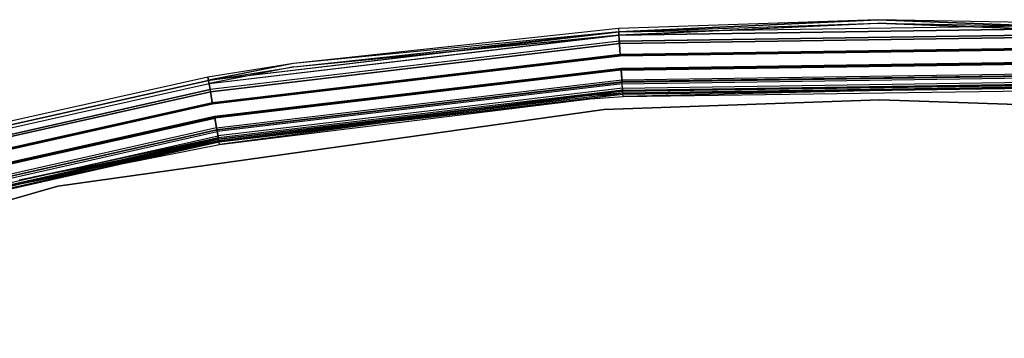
# Model space of a CAD drawing. Extents: x -22.9 to 23, y 4.7 to 50.6.
# Tile 87 of 95: x -4.9 to 0.7, y 48.8 to 50.6. Entities that reach past the tile are written whole.
import ezdxf

# ---------------------------------------------------------------- set-up
doc = ezdxf.new("R2010")
doc.units = 0
doc.header["$LTSCALE"] = 2.54
doc.layers.get('0').update_dxf_attribs({"linetype": 'CONTINUOUS'})

# ---------------------------------------------------------------- blocks, each defined once
blk = doc.blocks.new('HOTEL-MOOD-11783-11791_STL')
at = {"color": 0}
for p, q in [((-0.0101, 50.6139, 31.8049), (-1.4926, 50.5638, 31.8049)), ((-0.0101, 50.6139, 1.7963), (-1.4926, 50.5638, 1.7963)), ((-0.0101, 50.6139, 31.8049), (-1.4926, 50.5638, 31.8049)), ((-0.0101, 50.6139, 1.7963), (-1.4926, 50.5638, 1.7963)), ((-0.0101, 50.6139, 31.8049), (-1.4914, 50.5451, 31.887)), ((-0.0101, 50.6139, 31.8049), (-1.4914, 50.5451, 31.887)), ((-1.4914, 50.5451, 31.887), (0.8682, 50.5796, 31.887)), ((-1.4914, 50.5451, 31.887), (0.8682, 50.5796, 31.887)), ((-1.4913, 50.5445, 1.7117), (-0.0101, 50.6139, 1.7963)), ((-1.4913, 50.5445, 1.7117), (-0.0101, 50.6139, 1.7963)), ((-1.4913, 50.5438, 31.8049), (-0.0101, 50.5939, 31.8049)), ((-1.4913, 50.5438, 1.7963), (-0.0101, 50.5939, 1.7963)), ((-1.4913, 50.5438, 31.8049), (-0.0101, 50.5939, 31.8049)), ((-1.4913, 50.5438, 1.7963), (-0.0101, 50.5939, 1.7963)), ((-1.4913, 50.5445, 1.7117), (0.8681, 50.579, 1.7117)), ((-1.4913, 50.5445, 1.7117), (0.8681, 50.579, 1.7117)), ((-1.4902, 50.5271, 31.8783), (-0.0101, 50.5939, 31.8049)), ((-1.4902, 50.5271, 31.8783), (-0.0101, 50.5939, 31.8049)), ((-1.4901, 50.5265, 1.7204), (-0.0101, 50.5939, 1.7963)), ((-1.4901, 50.5265, 1.7204), (-0.0101, 50.5939, 1.7963)), ((0.8688, 50.5983, 31.8049), (-0.0101, 50.6139, 31.8049)), ((-0.0101, 50.6139, 31.8049), (0.8682, 50.5796, 31.887)), ((-0.0101, 50.6139, 31.8049), (0.8682, 50.5796, 31.887)), ((0.8688, 50.5983, 1.7963), (-0.0101, 50.6139, 1.7963)), ((-0.0101, 50.6139, 1.7963), (-0.0101, 50.6139, 31.8049)), ((0.8688, 50.5983, 31.8049), (-0.0101, 50.6139, 31.8049)), ((-0.0101, 50.6139, 1.7963), (-0.0101, 50.6139, 31.8049)), ((0.8688, 50.5983, 1.7963), (-0.0101, 50.6139, 1.7963)), ((0.8681, 50.579, 1.7117), (-0.0101, 50.6139, 1.7963)), ((0.8681, 50.579, 1.7117), (-0.0101, 50.6139, 1.7963)), ((0.8675, 50.5616, 31.8783), (-0.0101, 50.5939, 31.8049)), ((-0.0101, 50.5939, 31.8049), (0.8681, 50.5783, 31.8049)), ((0.8675, 50.5616, 31.8783), (-0.0101, 50.5939, 31.8049)), ((-0.0101, 50.5939, 1.7963), (-0.0101, 50.5939, 31.8049)), ((-0.0101, 50.5939, 1.7963), (-0.0101, 50.5939, 31.8049)), ((-0.0101, 50.5939, 1.7963), (0.8681, 50.5783, 1.7963)), ((-0.0101, 50.5939, 31.8049), (0.8681, 50.5783, 31.8049)), ((-0.0101, 50.5939, 1.7963), (0.8681, 50.5783, 1.7963)), ((-0.0101, 50.5939, 1.7963), (0.8675, 50.561, 1.7204)), ((-0.0101, 50.5939, 1.7963), (0.8675, 50.561, 1.7204)), ((-3.8348, 50.2682, 31.887), (-1.4914, 50.5451, 31.887)), ((-3.8348, 50.2682, 31.887), (-1.4914, 50.5451, 31.887)), ((-1.4913, 50.5445, 1.7117), (-3.8347, 50.2676, 1.7117)), ((-1.4913, 50.5445, 1.7117), (-3.8347, 50.2676, 1.7117)), ((-3.8318, 50.2504, 31.8783), (-1.4902, 50.5271, 31.8783)), ((-3.8318, 50.2504, 31.8783), (-1.4902, 50.5271, 31.8783)), ((-3.8317, 50.2498, 1.7204), (-1.4901, 50.5265, 1.7204)), ((-3.8317, 50.2498, 1.7204), (-1.4901, 50.5265, 1.7204)), ((-1.4926, 50.5638, 31.8049), (-3.3496, 50.3646, 31.8049)), ((-1.4926, 50.5638, 1.7963), (-3.3496, 50.3646, 1.7963)), ((-1.4926, 50.5638, 31.8049), (-3.3496, 50.3646, 31.8049)), ((-1.4926, 50.5638, 1.7963), (-3.3496, 50.3646, 1.7963)), ((-1.4914, 50.5451, 31.887), (-3.3496, 50.3646, 31.8049)), ((-1.4914, 50.5451, 31.887), (-3.3496, 50.3646, 31.8049)), ((-1.4913, 50.5445, 1.7117), (-3.3496, 50.3646, 1.7963)), ((-1.4913, 50.5445, 1.7117), (-3.3496, 50.3646, 1.7963)), ((-3.3467, 50.3448, 31.8049), (-1.4913, 50.5438, 31.8049)), ((-3.3467, 50.3448, 1.7963), (-1.4913, 50.5438, 1.7963)), ((-3.3467, 50.3448, 31.8049), (-1.4913, 50.5438, 31.8049)), ((-3.3467, 50.3448, 1.7963), (-1.4913, 50.5438, 1.7963)), ((-3.3467, 50.3448, 31.8049), (-1.4902, 50.5271, 31.8783)), ((-3.3467, 50.3448, 31.8049), (-1.4902, 50.5271, 31.8783)), ((-3.3467, 50.3448, 1.7963), (-1.4901, 50.5265, 1.7204)), ((-3.3467, 50.3448, 1.7963), (-1.4901, 50.5265, 1.7204)), ((-1.4926, 50.5638, 31.8049), (-1.4914, 50.5451, 31.887)), ((-1.4926, 50.5638, 31.8049), (-1.4914, 50.5451, 31.887)), ((-1.4926, 50.5638, 1.7963), (-1.4926, 50.5638, 31.8049)), ((-1.4926, 50.5638, 1.7963), (-1.4926, 50.5638, 31.8049)), ((-1.4926, 50.5638, 1.7963), (-1.4913, 50.5445, 1.7117)), ((-1.4926, 50.5638, 1.7963), (-1.4913, 50.5445, 1.7117)), ((-1.4879, 50.4928, 31.9528), (-1.4914, 50.5451, 31.887)), ((-1.4879, 50.4928, 31.9528), (-1.4914, 50.5451, 31.887)), ((-1.4877, 50.4905, 1.6438), (-1.4913, 50.5445, 1.7117)), ((-1.4877, 50.4905, 1.6438), (-1.4913, 50.5445, 1.7117)), ((-1.4913, 50.5438, 31.8049), (-1.4902, 50.5271, 31.8783)), ((-1.4913, 50.5438, 31.8049), (-1.4902, 50.5271, 31.8783)), ((-1.4913, 50.5438, 1.7963), (-1.4913, 50.5438, 31.8049)), ((-1.4913, 50.5438, 1.7963), (-1.4913, 50.5438, 31.8049)), ((-1.4913, 50.5438, 1.7963), (-1.4901, 50.5265, 1.7204)), ((-1.4913, 50.5438, 1.7963), (-1.4901, 50.5265, 1.7204)), ((-1.4902, 50.5271, 31.8783), (0.8675, 50.5616, 31.8783)), ((-1.4902, 50.5271, 31.8783), (0.8675, 50.5616, 31.8783)), ((-1.4871, 50.4803, 31.9371), (-1.4902, 50.5271, 31.8783)), ((-1.4871, 50.4803, 31.9371), (-1.4902, 50.5271, 31.8783)), ((-1.4901, 50.5265, 1.7204), (0.8675, 50.561, 1.7204)), ((-1.4901, 50.5265, 1.7204), (0.8675, 50.561, 1.7204)), ((-1.4901, 50.5265, 1.7204), (-1.4869, 50.4781, 1.6595)), ((-1.4901, 50.5265, 1.7204), (-1.4869, 50.4781, 1.6595)), ((-1.4879, 50.4928, 31.9528), (0.8662, 50.5272, 31.9528)), ((-1.4879, 50.4928, 31.9528), (0.8662, 50.5272, 31.9528)), ((-1.4877, 50.4905, 1.6438), (0.8661, 50.525, 1.6438)), ((-1.4877, 50.4905, 1.6438), (0.8661, 50.525, 1.6438)), ((-1.4871, 50.4803, 31.9371), (0.8658, 50.5147, 31.9371)), ((-1.4871, 50.4803, 31.9371), (0.8658, 50.5147, 31.9371)), ((-3.826, 50.2165, 31.9528), (-1.4879, 50.4928, 31.9528)), ((-3.826, 50.2165, 31.9528), (-1.4879, 50.4928, 31.9528)), ((-1.4877, 50.4905, 1.6438), (-3.8256, 50.2143, 1.6438)), ((-1.4877, 50.4905, 1.6438), (-3.8256, 50.2143, 1.6438)), ((-3.8239, 50.2042, 31.9371), (-1.4871, 50.4803, 31.9371)), ((-3.8239, 50.2042, 31.9371), (-1.4871, 50.4803, 31.9371)), ((-3.8235, 50.202, 1.6595), (-1.4869, 50.4781, 1.6595)), ((-3.8235, 50.202, 1.6595), (-1.4869, 50.4781, 1.6595)), ((-1.4829, 50.4171, 31.9893), (-1.4879, 50.4928, 31.9528)), ((-1.4829, 50.4171, 31.9893), (-1.4879, 50.4928, 31.9528)), ((-1.4826, 50.4125, 1.6061), (-1.4877, 50.4905, 1.6438)), ((-1.4826, 50.4125, 1.6061), (-1.4877, 50.4905, 1.6438)), ((-1.4826, 50.4127, 31.9698), (-1.4871, 50.4803, 31.9371)), ((-1.4826, 50.4127, 31.9698), (-1.4871, 50.4803, 31.9371)), ((-1.4869, 50.4781, 1.6595), (0.8657, 50.5125, 1.6595)), ((-1.4869, 50.4781, 1.6595), (0.8657, 50.5125, 1.6595)), ((-1.4869, 50.4781, 1.6595), (-1.4823, 50.4081, 1.6256)), ((-1.4869, 50.4781, 1.6595), (-1.4823, 50.4081, 1.6256)), ((-3.8132, 50.1417, 31.9893), (-1.4829, 50.4171, 31.9893)), ((-3.8132, 50.1417, 31.9893), (-1.4829, 50.4171, 31.9893)), ((-3.8125, 50.1373, 31.9698), (-1.4826, 50.4127, 31.9698)), ((-3.8125, 50.1373, 31.9698), (-1.4826, 50.4127, 31.9698)), ((-1.4826, 50.4125, 1.6061), (-3.8124, 50.1372, 1.6061)), ((-1.4826, 50.4125, 1.6061), (-3.8124, 50.1372, 1.6061)), ((-3.8117, 50.1328, 1.6256), (-1.4823, 50.4081, 1.6256)), ((-3.8117, 50.1328, 1.6256), (-1.4823, 50.4081, 1.6256)), ((-1.4829, 50.4171, 31.9893), (0.8634, 50.4514, 31.9893)), ((-1.4829, 50.4171, 31.9893), (0.8634, 50.4514, 31.9893)), ((-1.4826, 50.4127, 31.9698), (0.8633, 50.447, 31.9698)), ((-1.4826, 50.4127, 31.9698), (0.8633, 50.447, 31.9698)), ((-1.4826, 50.4125, 1.6061), (0.8633, 50.4469, 1.6061)), ((-1.4826, 50.4125, 1.6061), (0.8633, 50.4469, 1.6061)), ((-1.4823, 50.4081, 1.6256), (0.8631, 50.4424, 1.6256)), ((-1.4823, 50.4081, 1.6256), (0.8631, 50.4424, 1.6256)), ((-3.3496, 50.3646, 31.8049), (-3.838, 50.2866, 31.8049)), ((-3.3496, 50.3646, 1.7963), (-3.838, 50.2866, 1.7963)), ((-3.3496, 50.3646, 31.8049), (-3.838, 50.2866, 31.8049)), ((-3.3496, 50.3646, 1.7963), (-3.838, 50.2866, 1.7963)), ((-3.3496, 50.3646, 31.8049), (-3.8348, 50.2682, 31.887)), ((-3.3496, 50.3646, 31.8049), (-3.8348, 50.2682, 31.887)), ((-3.3496, 50.3646, 1.7963), (-3.8347, 50.2676, 1.7117)), ((-3.3496, 50.3646, 1.7963), (-3.8347, 50.2676, 1.7117)), ((-3.3496, 50.3646, 1.7963), (-3.3496, 50.3646, 31.8049)), ((-3.3496, 50.3646, 1.7963), (-3.3496, 50.3646, 31.8049)), ((-1.4776, 50.3376, 31.9698), (0.8605, 50.3718, 31.9698)), ((-1.4776, 50.3376, 31.9698), (0.8605, 50.3718, 31.9698)), ((-1.4773, 50.3332, 31.9893), (0.8603, 50.3674, 31.9893)), ((-1.4773, 50.3332, 31.9893), (0.8603, 50.3674, 31.9893)), ((-1.4771, 50.3304, 1.6256), (0.8602, 50.3646, 1.6256)), ((-1.4771, 50.3304, 1.6256), (0.8602, 50.3646, 1.6256)), ((-1.4768, 50.3259, 1.6061), (0.8601, 50.3601, 1.6061)), ((-1.4768, 50.3259, 1.6061), (0.8601, 50.3601, 1.6061)), ((-3.8346, 50.2669, 31.8049), (-3.3467, 50.3448, 31.8049)), ((-3.8346, 50.2669, 1.7963), (-3.3467, 50.3448, 1.7963)), ((-3.8346, 50.2669, 31.8049), (-3.3467, 50.3448, 31.8049)), ((-3.8346, 50.2669, 1.7963), (-3.3467, 50.3448, 1.7963)), ((-3.3467, 50.3448, 31.8049), (-3.8318, 50.2504, 31.8783)), ((-3.3467, 50.3448, 31.8049), (-3.8318, 50.2504, 31.8783)), ((-3.3467, 50.3448, 1.7963), (-3.8317, 50.2498, 1.7204)), ((-3.3467, 50.3448, 1.7963), (-3.8317, 50.2498, 1.7204)), ((-3.7998, 50.0632, 31.9698), (-1.4776, 50.3376, 31.9698)), ((-3.7998, 50.0632, 31.9698), (-1.4776, 50.3376, 31.9698)), ((-3.7991, 50.0588, 31.9893), (-1.4773, 50.3332, 31.9893)), ((-3.7991, 50.0588, 31.9893), (-1.4773, 50.3332, 31.9893)), ((-3.7986, 50.056, 1.6256), (-1.4771, 50.3304, 1.6256)), ((-3.7986, 50.056, 1.6256), (-1.4771, 50.3304, 1.6256)), ((-1.4768, 50.3259, 1.6061), (-3.7978, 50.0517, 1.6061)), ((-1.4768, 50.3259, 1.6061), (-3.7978, 50.0517, 1.6061)), ((-3.3467, 50.3448, 1.7963), (-3.3467, 50.3448, 31.8049)), ((-3.3467, 50.3448, 1.7963), (-3.3467, 50.3448, 31.8049)), ((-1.4731, 50.27, 31.9371), (-1.4776, 50.3376, 31.9698)), ((-1.4731, 50.27, 31.9371), (-1.4776, 50.3376, 31.9698)), ((-1.4723, 50.2575, 31.9528), (-1.4773, 50.3332, 31.9893)), ((-1.4723, 50.2575, 31.9528), (-1.4773, 50.3332, 31.9893)), ((-1.4771, 50.3304, 1.6256), (-1.4725, 50.2603, 1.6593)), ((-1.4771, 50.3304, 1.6256), (-1.4725, 50.2603, 1.6593)), ((-1.4717, 50.2479, 1.6437), (-1.4768, 50.3259, 1.6061)), ((-1.4717, 50.2479, 1.6437), (-1.4768, 50.3259, 1.6061)), ((-1.4731, 50.27, 31.9371), (0.858, 50.3041, 31.9371)), ((-1.4731, 50.27, 31.9371), (0.858, 50.3041, 31.9371)), ((0.8576, 50.2944, 1.6593), (-1.4725, 50.2603, 1.6593)), ((0.8576, 50.2944, 1.6593), (-1.4725, 50.2603, 1.6593)), ((-1.4723, 50.2575, 31.9528), (0.8575, 50.2916, 31.9528)), ((-1.4723, 50.2575, 31.9528), (0.8575, 50.2916, 31.9528)), ((-3.838, 50.2866, 31.8049), (-6.1424, 49.7698, 31.8049)), ((-3.838, 50.2866, 1.7963), (-6.1424, 49.7698, 1.7963)), ((-3.838, 50.2866, 31.8049), (-6.1424, 49.7698, 31.8049)), ((-3.838, 50.2866, 1.7963), (-6.1424, 49.7698, 1.7963)), ((-6.1374, 49.7517, 31.887), (-3.8348, 50.2682, 31.887)), ((-6.1374, 49.7517, 31.887), (-3.8348, 50.2682, 31.887)), ((-6.1372, 49.7512, 1.7117), (-3.8347, 50.2676, 1.7117)), ((-6.1372, 49.7512, 1.7117), (-3.8347, 50.2676, 1.7117)), ((-6.137, 49.7505, 31.8049), (-3.8346, 50.2669, 31.8049)), ((-6.137, 49.7505, 1.7963), (-3.8346, 50.2669, 1.7963)), ((-6.137, 49.7505, 31.8049), (-3.8346, 50.2669, 31.8049)), ((-6.137, 49.7505, 1.7963), (-3.8346, 50.2669, 1.7963)), ((-6.1325, 49.7344, 31.8783), (-3.8318, 50.2504, 31.8783)), ((-6.1325, 49.7344, 31.8783), (-3.8318, 50.2504, 31.8783)), ((-6.1324, 49.7338, 1.7204), (-3.8317, 50.2498, 1.7204)), ((-6.1324, 49.7338, 1.7204), (-3.8317, 50.2498, 1.7204)), ((-3.838, 50.2866, 31.8049), (-3.8348, 50.2682, 31.887)), ((-3.838, 50.2866, 31.8049), (-3.8348, 50.2682, 31.887)), ((-3.838, 50.2866, 1.7963), (-3.838, 50.2866, 31.8049)), ((-3.838, 50.2866, 1.7963), (-3.838, 50.2866, 31.8049)), ((-3.8347, 50.2676, 1.7117), (-3.838, 50.2866, 1.7963)), ((-3.8347, 50.2676, 1.7117), (-3.838, 50.2866, 1.7963)), ((-3.826, 50.2165, 31.9528), (-3.8348, 50.2682, 31.887)), ((-3.826, 50.2165, 31.9528), (-3.8348, 50.2682, 31.887)), ((-3.8256, 50.2143, 1.6438), (-3.8347, 50.2676, 1.7117)), ((-3.8256, 50.2143, 1.6438), (-3.8347, 50.2676, 1.7117)), ((-3.8346, 50.2669, 31.8049), (-3.8318, 50.2504, 31.8783)), ((-3.8346, 50.2669, 31.8049), (-3.8318, 50.2504, 31.8783)), ((-3.8346, 50.2669, 1.7963), (-3.8346, 50.2669, 31.8049)), ((-3.8346, 50.2669, 1.7963), (-3.8346, 50.2669, 31.8049)), ((-3.8346, 50.2669, 1.7963), (-3.8317, 50.2498, 1.7204)), ((-3.8346, 50.2669, 1.7963), (-3.8317, 50.2498, 1.7204)), ((-3.8239, 50.2042, 31.9371), (-3.8318, 50.2504, 31.8783)), ((-3.8239, 50.2042, 31.9371), (-3.8318, 50.2504, 31.8783)), ((-3.8317, 50.2498, 1.7204), (-3.8235, 50.202, 1.6595)), ((-3.8317, 50.2498, 1.7204), (-3.8235, 50.202, 1.6595)), ((-3.7884, 49.9964, 31.9371), (-1.4731, 50.27, 31.9371)), ((-3.7884, 49.9964, 31.9371), (-1.4731, 50.27, 31.9371)), ((-3.7868, 49.9868, 1.6593), (-1.4725, 50.2603, 1.6593)), ((-3.7868, 49.9868, 1.6593), (-1.4725, 50.2603, 1.6593)), ((-3.7863, 49.9841, 31.9528), (-1.4723, 50.2575, 31.9528)), ((-3.7863, 49.9841, 31.9528), (-1.4723, 50.2575, 31.9528)), ((-1.4717, 50.2479, 1.6437), (-3.7847, 49.9745, 1.6437)), ((-1.4717, 50.2479, 1.6437), (-3.7847, 49.9745, 1.6437)), ((-1.47, 50.2232, 31.8783), (-1.4731, 50.27, 31.9371)), ((-1.47, 50.2232, 31.8783), (-1.4731, 50.27, 31.9371)), ((-1.4693, 50.2118, 1.7202), (-1.4725, 50.2603, 1.6593)), ((-1.4693, 50.2118, 1.7202), (-1.4725, 50.2603, 1.6593)), ((-1.4688, 50.2052, 31.887), (-1.4723, 50.2575, 31.9528)), ((-1.4688, 50.2052, 31.887), (-1.4723, 50.2575, 31.9528)), ((-1.4717, 50.2479, 1.6437), (0.8572, 50.2819, 1.6437)), ((-1.4717, 50.2479, 1.6437), (0.8572, 50.2819, 1.6437)), ((-1.4681, 50.1938, 1.7115), (-1.4717, 50.2479, 1.6437)), ((-1.4681, 50.1938, 1.7115), (-1.4717, 50.2479, 1.6437)), ((-1.47, 50.2232, 31.8783), (0.8563, 50.2572, 31.8783)), ((-1.47, 50.2232, 31.8783), (0.8563, 50.2572, 31.8783)), ((-1.4693, 50.2118, 1.7202), (0.8558, 50.2458, 1.7202)), ((-1.4693, 50.2118, 1.7202), (0.8558, 50.2458, 1.7202)), ((-1.4689, 50.2065, 31.8049), (0.8556, 50.2405, 31.8049)), ((-1.4689, 50.2065, 31.8049), (0.8556, 50.2405, 31.8049)), ((-1.4688, 50.2052, 31.887), (0.8556, 50.2392, 31.887)), ((-1.4688, 50.2052, 31.887), (0.8556, 50.2392, 31.887)), ((-6.1233, 49.7012, 31.9528), (-3.826, 50.2165, 31.9528)), ((-6.1233, 49.7012, 31.9528), (-3.826, 50.2165, 31.9528)), ((-6.1227, 49.6991, 1.6438), (-3.8256, 50.2143, 1.6438)), ((-6.1227, 49.6991, 1.6438), (-3.8256, 50.2143, 1.6438)), ((-6.1199, 49.6892, 31.9371), (-3.8239, 50.2042, 31.9371)), ((-6.1199, 49.6892, 31.9371), (-3.8239, 50.2042, 31.9371)), ((-6.1193, 49.6871, 1.6595), (-3.8235, 50.202, 1.6595)), ((-6.1193, 49.6871, 1.6595), (-3.8235, 50.202, 1.6595)), ((-3.8132, 50.1417, 31.9893), (-3.826, 50.2165, 31.9528)), ((-3.8132, 50.1417, 31.9893), (-3.826, 50.2165, 31.9528)), ((-3.8124, 50.1372, 1.6061), (-3.8256, 50.2143, 1.6438)), ((-3.8124, 50.1372, 1.6061), (-3.8256, 50.2143, 1.6438)), ((-3.8125, 50.1373, 31.9698), (-3.8239, 50.2042, 31.9371)), ((-3.8125, 50.1373, 31.9698), (-3.8239, 50.2042, 31.9371)), ((-3.8235, 50.202, 1.6595), (-3.8117, 50.1328, 1.6256)), ((-3.8235, 50.202, 1.6595), (-3.8117, 50.1328, 1.6256)), ((-1.47, 50.2232, 31.8783), (-3.7805, 49.9501, 31.8783)), ((-1.47, 50.2232, 31.8783), (-3.7805, 49.9501, 31.8783)), ((-1.4693, 50.2118, 1.7202), (-3.7786, 49.9389, 1.7202)), ((-1.4693, 50.2118, 1.7202), (-3.7786, 49.9389, 1.7202)), ((-3.7777, 49.9336, 31.8049), (-1.4689, 50.2065, 31.8049)), ((-3.7777, 49.9336, 31.8049), (-1.4689, 50.2065, 31.8049)), ((-3.7775, 49.9324, 31.887), (-1.4688, 50.2052, 31.887)), ((-3.7775, 49.9324, 31.887), (-1.4688, 50.2052, 31.887)), ((-3.7756, 49.9217, 1.7961), (-1.4693, 50.2118, 1.7202)), ((-3.7756, 49.9217, 1.7961), (-1.4693, 50.2118, 1.7202)), ((-1.6569, 50.1811, 1.7961), (-3.7756, 49.9217, 1.7961)), ((-1.6569, 50.1811, 1.7961), (-3.7756, 49.9217, 1.7961)), ((-1.4681, 50.1938, 1.7115), (-3.7755, 49.9211, 1.7115)), ((-1.4681, 50.1938, 1.7115), (-3.7755, 49.9211, 1.7115)), ((-1.4676, 50.1865, 31.8049), (-3.7743, 49.9139, 31.8049)), ((-1.4676, 50.1865, 31.8049), (-3.7743, 49.9139, 31.8049)), ((-1.6569, 50.1811, 1.7961), (-3.7723, 49.902, 1.7961)), ((-1.6569, 50.1811, 1.7961), (-3.7723, 49.902, 1.7961)), ((-1.6569, 50.1811, 1.7961), (-1.4693, 50.2118, 1.7202)), ((-1.6569, 50.1811, 1.7961), (-1.4693, 50.2118, 1.7202)), ((-1.4681, 50.1944, 1.7961), (-1.6569, 50.1811, 1.7961)), ((-1.4681, 50.1944, 1.7961), (-1.6569, 50.1811, 1.7961)), ((-1.4681, 50.1938, 1.7115), (-1.6554, 50.1612, 1.7961)), ((-1.4681, 50.1938, 1.7115), (-1.6554, 50.1612, 1.7961)), ((-1.47, 50.2232, 31.8783), (-1.4689, 50.2065, 31.8049)), ((-1.47, 50.2232, 31.8783), (-1.4689, 50.2065, 31.8049)), ((-1.4681, 50.1944, 1.7961), (-1.4693, 50.2118, 1.7202)), ((-1.4681, 50.1944, 1.7961), (-1.4693, 50.2118, 1.7202)), ((-1.4676, 50.1865, 31.8049), (-1.4688, 50.2052, 31.887)), ((-1.4676, 50.1865, 31.8049), (-1.4688, 50.2052, 31.887)), ((0.8552, 50.2284, 1.7961), (-1.4681, 50.1944, 1.7961)), ((0.8552, 50.2284, 1.7961), (-1.4681, 50.1944, 1.7961)), ((-1.4681, 50.1938, 1.7115), (0.8552, 50.2278, 1.7115)), ((-1.4681, 50.1938, 1.7115), (0.8552, 50.2278, 1.7115)), ((-1.4668, 50.1744, 1.7961), (-1.4681, 50.1938, 1.7115)), ((-1.4668, 50.1744, 1.7961), (-1.4681, 50.1938, 1.7115)), ((0.8549, 50.2205, 31.8049), (-1.4676, 50.1865, 31.8049)), ((0.8549, 50.2205, 31.8049), (-1.4676, 50.1865, 31.8049)), ((0.8552, 50.2284, 1.7961), (-1.4668, 50.1744, 1.7961)), ((0.8552, 50.2284, 1.7961), (-1.4668, 50.1744, 1.7961)), ((-1.4668, 50.1744, 1.7961), (0.8545, 50.2084, 1.7961)), ((-1.4668, 50.1744, 1.7961), (0.8545, 50.2084, 1.7961)), ((-6.1029, 49.6282, 31.9893), (-3.8132, 50.1417, 31.9893)), ((-6.1029, 49.6282, 31.9893), (-3.8132, 50.1417, 31.9893)), ((-6.1017, 49.6239, 31.9698), (-3.8125, 50.1373, 31.9698)), ((-6.1017, 49.6239, 31.9698), (-3.8125, 50.1373, 31.9698)), ((-6.1017, 49.6238, 1.6061), (-3.8124, 50.1372, 1.6061)), ((-6.1017, 49.6238, 1.6061), (-3.8124, 50.1372, 1.6061)), ((-6.1005, 49.6195, 1.6256), (-3.8117, 50.1328, 1.6256)), ((-6.1005, 49.6195, 1.6256), (-3.8117, 50.1328, 1.6256)), ((-3.7755, 49.9211, 1.7115), (-1.6554, 50.1612, 1.7961)), ((-3.7755, 49.9211, 1.7115), (-1.6554, 50.1612, 1.7961)), ((-3.7723, 49.902, 1.7961), (-1.6554, 50.1612, 1.7961)), ((-3.7723, 49.902, 1.7961), (-1.6554, 50.1612, 1.7961)), ((-1.6554, 50.1612, 1.7961), (-1.4668, 50.1744, 1.7961)), ((-1.6554, 50.1612, 1.7961), (-1.4668, 50.1744, 1.7961)), ((0, 50.1563, 1.8265), (-1.5754, 50.1013, 1.8265)), ((-1.5754, 50.1013, 1.8065), (0, 50.1563, 1.8065)), ((-1.5754, 50.1013, 1.8065), (0, 50.1563, 1.8065)), ((0, 50.1563, 1.8265), (-1.5754, 50.1013, 1.8265)), ((1.5754, 50.1013, 1.8265), (0, 50.1563, 1.8265)), ((0, 50.1563, 1.8065), (1.5754, 50.1013, 1.8065)), ((0, 50.1563, 1.8265), (0, 50.1563, 1.8065)), ((0, 50.1563, 1.8265), (0, 50.1563, 1.8065)), ((1.5754, 50.1013, 1.8265), (0, 50.1563, 1.8265)), ((0, 50.1563, 1.8065), (1.5754, 50.1013, 1.8065)), ((-1.5754, 50.1013, 1.8265), (-4.6955, 49.6628, 1.8265)), ((-4.6955, 49.6628, 1.8065), (-1.5754, 50.1013, 1.8065)), ((-1.5754, 50.1013, 1.8265), (-4.6955, 49.6628, 1.8265)), ((-4.6955, 49.6628, 1.8065), (-1.5754, 50.1013, 1.8065)), ((-1.5754, 50.1013, 1.8265), (-1.5754, 50.1013, 1.8065)), ((-1.5754, 50.1013, 1.8265), (-1.5754, 50.1013, 1.8065)), ((-6.0815, 49.5514, 31.9698), (-3.7998, 50.0632, 31.9698)), ((-6.0815, 49.5514, 31.9698), (-3.7998, 50.0632, 31.9698)), ((-6.0803, 49.5471, 31.9893), (-3.7991, 50.0588, 31.9893)), ((-6.0803, 49.5471, 31.9893), (-3.7991, 50.0588, 31.9893)), ((-6.0795, 49.5444, 1.6256), (-3.7986, 50.056, 1.6256)), ((-6.0795, 49.5444, 1.6256), (-3.7986, 50.056, 1.6256)), ((-6.0783, 49.5402, 1.6061), (-3.7978, 50.0517, 1.6061)), ((-6.0783, 49.5402, 1.6061), (-3.7978, 50.0517, 1.6061)), ((-3.7884, 49.9964, 31.9371), (-3.7998, 50.0632, 31.9698)), ((-3.7884, 49.9964, 31.9371), (-3.7998, 50.0632, 31.9698)), ((-3.7863, 49.9841, 31.9528), (-3.7991, 50.0588, 31.9893)), ((-3.7863, 49.9841, 31.9528), (-3.7991, 50.0588, 31.9893)), ((-3.7986, 50.056, 1.6256), (-3.7868, 49.9868, 1.6593)), ((-3.7986, 50.056, 1.6256), (-3.7868, 49.9868, 1.6593)), ((-3.7847, 49.9745, 1.6437), (-3.7978, 50.0517, 1.6061)), ((-3.7847, 49.9745, 1.6437), (-3.7978, 50.0517, 1.6061)), ((-3.7884, 49.9964, 31.9371), (-6.0633, 49.4861, 31.9371)), ((-3.7884, 49.9964, 31.9371), (-6.0633, 49.4861, 31.9371)), ((-6.0607, 49.4768, 1.6593), (-3.7868, 49.9868, 1.6593)), ((-6.0607, 49.4768, 1.6593), (-3.7868, 49.9868, 1.6593)), ((-6.0599, 49.4741, 31.9528), (-3.7863, 49.9841, 31.9528)), ((-6.0599, 49.4741, 31.9528), (-3.7863, 49.9841, 31.9528)), ((-6.0573, 49.4648, 1.6437), (-3.7847, 49.9745, 1.6437)), ((-6.0573, 49.4648, 1.6437), (-3.7847, 49.9745, 1.6437)), ((-3.7884, 49.9964, 31.9371), (-3.7805, 49.9501, 31.8783)), ((-3.7884, 49.9964, 31.9371), (-3.7805, 49.9501, 31.8783)), ((-3.7868, 49.9868, 1.6593), (-3.7786, 49.9389, 1.7202)), ((-3.7868, 49.9868, 1.6593), (-3.7786, 49.9389, 1.7202)), ((-3.7775, 49.9324, 31.887), (-3.7863, 49.9841, 31.9528)), ((-3.7775, 49.9324, 31.887), (-3.7863, 49.9841, 31.9528)), ((-3.7755, 49.9211, 1.7115), (-3.7847, 49.9745, 1.6437)), ((-3.7755, 49.9211, 1.7115), (-3.7847, 49.9745, 1.6437)), ((-6.0506, 49.441, 31.8783), (-3.7805, 49.9501, 31.8783)), ((-6.0506, 49.441, 31.8783), (-3.7805, 49.9501, 31.8783)), ((-6.0476, 49.43, 1.7202), (-3.7786, 49.9389, 1.7202)), ((-6.0476, 49.43, 1.7202), (-3.7786, 49.9389, 1.7202)), ((-6.0461, 49.4248, 31.8049), (-3.7777, 49.9336, 31.8049)), ((-6.0461, 49.4248, 31.8049), (-3.7777, 49.9336, 31.8049)), ((-6.0458, 49.4236, 31.887), (-3.7775, 49.9324, 31.887)), ((-6.0458, 49.4236, 31.887), (-3.7775, 49.9324, 31.887)), ((-6.0427, 49.4126, 1.7115), (-3.7755, 49.9211, 1.7115)), ((-6.0427, 49.4126, 1.7115), (-3.7755, 49.9211, 1.7115)), ((-3.7743, 49.9139, 31.8049), (-6.0408, 49.4056, 31.8049)), ((-3.7743, 49.9139, 31.8049), (-6.0408, 49.4056, 31.8049)), ((-3.7786, 49.9389, 1.7202), (-4.9158, 49.6967, 1.7961)), ((-3.7786, 49.9389, 1.7202), (-4.9158, 49.6967, 1.7961)), ((-3.7756, 49.9217, 1.7961), (-4.9158, 49.6967, 1.7961)), ((-3.7756, 49.9217, 1.7961), (-4.9158, 49.6967, 1.7961)), ((-3.7756, 49.9217, 1.7961), (-4.9114, 49.6771, 1.7961)), ((-3.7756, 49.9217, 1.7961), (-4.9114, 49.6771, 1.7961)), ((-4.9114, 49.6771, 1.7961), (-3.7755, 49.9211, 1.7115)), ((-4.9114, 49.6771, 1.7961), (-3.7755, 49.9211, 1.7115)), ((-4.9114, 49.6771, 1.7961), (-3.7723, 49.902, 1.7961)), ((-4.9114, 49.6771, 1.7961), (-3.7723, 49.902, 1.7961)), ((-3.7777, 49.9336, 31.8049), (-3.7805, 49.9501, 31.8783)), ((-3.7777, 49.9336, 31.8049), (-3.7805, 49.9501, 31.8783)), ((-3.7756, 49.9217, 1.7961), (-3.7786, 49.9389, 1.7202)), ((-3.7756, 49.9217, 1.7961), (-3.7786, 49.9389, 1.7202)), ((-3.7743, 49.9139, 31.8049), (-3.7775, 49.9324, 31.887)), ((-3.7743, 49.9139, 31.8049), (-3.7775, 49.9324, 31.887)), ((-3.7723, 49.902, 1.7961), (-3.7755, 49.9211, 1.7115)), ((-3.7723, 49.902, 1.7961), (-3.7755, 49.9211, 1.7115)), ((-4.9114, 49.6771, 1.7961), (-6.0427, 49.4126, 1.7115)), ((-4.9114, 49.6771, 1.7961), (-6.0427, 49.4126, 1.7115)), ((-6.0375, 49.3939, 1.7961), (-4.9114, 49.6771, 1.7961)), ((-6.0375, 49.3939, 1.7961), (-4.9114, 49.6771, 1.7961)), ((-4.6955, 49.6628, 1.8265), (-7.7243, 48.7943, 1.8265)), ((-7.7243, 48.7943, 1.8065), (-4.6955, 49.6628, 1.8065)), ((-4.6955, 49.6628, 1.8265), (-7.7243, 48.7943, 1.8265)), ((-7.7243, 48.7943, 1.8065), (-4.6955, 49.6628, 1.8065)), ((-4.6955, 49.6628, 1.8265), (-4.6955, 49.6628, 1.8065)), ((-4.6955, 49.6628, 1.8265), (-4.6955, 49.6628, 1.8065))]:
    blk.add_line(p, q, dxfattribs=at)

msp = doc.modelspace()

# ---------------------------------------------------------------- block references
at = {"color": 0}
msp.add_blockref('HOTEL-MOOD-11783-11791_STL', (0, 0), dxfattribs=at)

doc.saveas('drawing.dxf')
